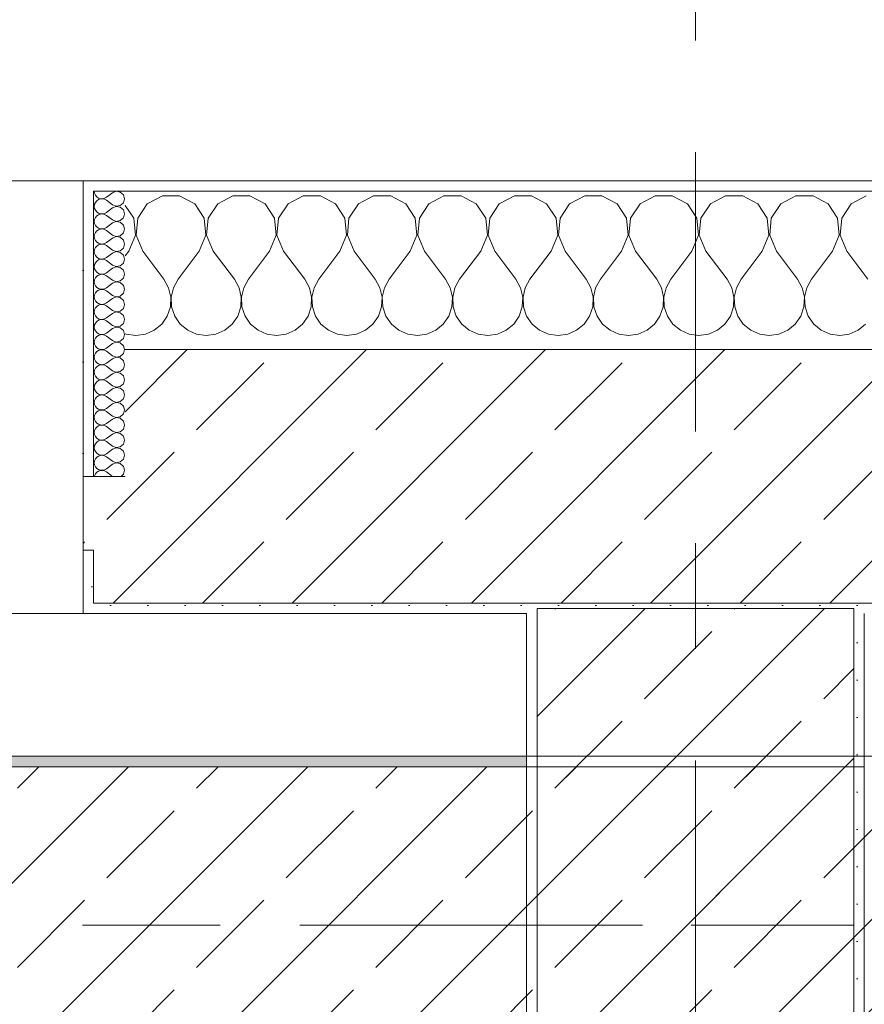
# Model space of a CAD drawing. Header units: metres. Extents: x -3.6 to 84.5, y -11 to 16.8.
# Tile 215 of 228: x 57.5 to 58.3, y 13.1 to 14. Entities that reach past the tile are written whole.
import ezdxf

# ---------------------------------------------------------------- set-up
doc = ezdxf.new("R2010")
doc.units = ezdxf.units.M
doc.header["$MEASUREMENT"] = 0
doc.linetypes.add('Achse', pattern=[0.2, 0.1, -0.05, 0, -0.05])
doc.linetypes.add('Strichlinie doppelt', pattern=[0.546806, 0.264583, -0.105833, 0.070556, -0.105833])
for name, color, linetype in [('451 - Universal.Achsen Raster', 7, 'Continuous'), ('604 - Struktur.Wand Aussen', 7, 'Continuous'), ('607 - Struktur.Stütze', 7, 'Continuous'), ('608 - Struktur.Träger', 7, 'Continuous')]:
    doc.layers.add(name, color=color, linetype=linetype)
pattern_1 = [(45, (0, 0), (-0.08485281, 0.08485281), []), (45, (-0.04243, 0.04243), (-0.08485281, 0.08485281), [0.09, -0.03])]
pattern_2 = [(45, (0, 0), (-0.01767767, 0.01767767), [0, -0.025])]
pattern_3 = [(0, (0, 0), (0, 0.08660254), [0, -0.05]), (0, (0.025, 0.0433), (0, 0.08660254), [0, -0.05])]

# ---------------------------------------------------------------- blocks, each defined once
blk = doc.blocks.new('*X32')
at = {"layer": '604 - Struktur.Wand Aussen', "color": 7, "linetype": 'Continuous', "lineweight": 5}
for p, q in [((57.62521, 13.84066), (57.6109, 13.83299)), ((57.64145, 13.84066), (57.62521, 13.84066)), ((57.65576, 13.83299), (57.64145, 13.84066)), ((57.69188, 13.84066), (57.67757, 13.83299)), ((57.70812, 13.84066), (57.69188, 13.84066)), ((57.72243, 13.83299), (57.70812, 13.84066)), ((57.75855, 13.84066), (57.74424, 13.83299)), ((57.77479, 13.84066), (57.75855, 13.84066)), ((57.7891, 13.83299), (57.77479, 13.84066)), ((57.82521, 13.84066), (57.8109, 13.83299)), ((57.84145, 13.84066), (57.82521, 13.84066)), ((57.85576, 13.83299), (57.84145, 13.84066)), ((57.89188, 13.84066), (57.87757, 13.83299)), ((57.90812, 13.84066), (57.89188, 13.84066)), ((57.92243, 13.83299), (57.90812, 13.84066)), ((57.95855, 13.84066), (57.94424, 13.83299)), ((57.97479, 13.84066), (57.95855, 13.84066)), ((57.9891, 13.83299), (57.97479, 13.84066)), ((58.02521, 13.84066), (58.0109, 13.83299)), ((58.04145, 13.84066), (58.02521, 13.84066)), ((58.05576, 13.83299), (58.04145, 13.84066)), ((58.09188, 13.84066), (58.07757, 13.83299)), ((58.10812, 13.84066), (58.09188, 13.84066)), ((58.12243, 13.83299), (58.10812, 13.84066)), ((58.15855, 13.84066), (58.14424, 13.83299)), ((58.17479, 13.84066), (58.15855, 13.84066)), ((58.1891, 13.83299), (58.17479, 13.84066)), ((58.22521, 13.84066), (58.2109, 13.83299)), ((58.24145, 13.84066), (58.22521, 13.84066)), ((58.25576, 13.83299), (58.24145, 13.84066)), ((58.29188, 13.84066), (58.27757, 13.83299)), ((57.59808, 13.81947), (57.59, 13.83163)), ((57.6109, 13.83299), (57.60192, 13.81947)), ((57.66475, 13.81947), (57.65576, 13.83299)), ((57.67757, 13.83299), (57.66858, 13.81947)), ((57.73142, 13.81947), (57.72243, 13.83299)), ((57.74424, 13.83299), (57.73525, 13.81947)), ((57.79808, 13.81947), (57.7891, 13.83299)), ((57.8109, 13.83299), (57.80192, 13.81947)), ((57.86475, 13.81947), (57.85576, 13.83299)), ((57.87757, 13.83299), (57.86858, 13.81947)), ((57.93142, 13.81947), (57.92243, 13.83299)), ((57.94424, 13.83299), (57.93525, 13.81947)), ((57.99808, 13.81947), (57.9891, 13.83299)), ((58.0109, 13.83299), (58.00192, 13.81947)), ((58.06475, 13.81947), (58.05576, 13.83299)), ((58.07757, 13.83299), (58.06858, 13.81947)), ((58.13142, 13.81947), (58.12243, 13.83299)), ((58.14424, 13.83299), (58.13525, 13.81947)), ((58.19808, 13.81947), (58.1891, 13.83299)), ((58.2109, 13.83299), (58.20192, 13.81947)), ((58.26475, 13.81947), (58.25576, 13.83299)), ((58.27757, 13.83299), (58.26858, 13.81947)), ((57.59962, 13.8033), (57.59808, 13.81947)), ((57.60192, 13.81947), (57.60038, 13.8033)), ((57.66629, 13.8033), (57.66475, 13.81947)), ((57.66858, 13.81947), (57.66705, 13.8033)), ((57.73295, 13.8033), (57.73142, 13.81947)), ((57.73525, 13.81947), (57.73371, 13.8033)), ((57.79962, 13.8033), (57.79808, 13.81947)), ((57.80192, 13.81947), (57.80038, 13.8033)), ((57.86629, 13.8033), (57.86475, 13.81947)), ((57.86858, 13.81947), (57.86705, 13.8033)), ((57.93295, 13.8033), (57.93142, 13.81947)), ((57.93525, 13.81947), (57.93371, 13.8033)), ((57.99962, 13.8033), (57.99808, 13.81947)), ((58.00192, 13.81947), (58.00038, 13.8033)), ((58.06629, 13.8033), (58.06475, 13.81947)), ((58.06858, 13.81947), (58.06705, 13.8033)), ((58.13295, 13.8033), (58.13142, 13.81947)), ((58.13525, 13.81947), (58.13371, 13.8033)), ((58.19962, 13.8033), (58.19808, 13.81947)), ((58.20192, 13.81947), (58.20038, 13.8033)), ((58.26629, 13.8033), (58.26475, 13.81947)), ((58.26858, 13.81947), (58.26705, 13.8033)), ((57.59333, 13.78833), (57.59962, 13.8033)), ((57.60038, 13.8033), (57.60667, 13.78833)), ((57.66, 13.78833), (57.66629, 13.8033)), ((57.66705, 13.8033), (57.67333, 13.78833)), ((57.72667, 13.78833), (57.73295, 13.8033)), ((57.73371, 13.8033), (57.74, 13.78833)), ((57.79333, 13.78833), (57.79962, 13.8033)), ((57.80038, 13.8033), (57.80667, 13.78833)), ((57.86, 13.78833), (57.86629, 13.8033)), ((57.86705, 13.8033), (57.87333, 13.78833)), ((57.92667, 13.78833), (57.93295, 13.8033)), ((57.93371, 13.8033), (57.94, 13.78833)), ((57.99333, 13.78833), (57.99962, 13.8033)), ((58.00038, 13.8033), (58.00667, 13.78833)), ((58.06, 13.78833), (58.06629, 13.8033)), ((58.06705, 13.8033), (58.07333, 13.78833)), ((58.12667, 13.78833), (58.13295, 13.8033)), ((58.13371, 13.8033), (58.14, 13.78833)), ((58.19333, 13.78833), (58.19962, 13.8033)), ((58.20038, 13.8033), (58.20667, 13.78833)), ((58.26, 13.78833), (58.26629, 13.8033)), ((58.26705, 13.8033), (58.27333, 13.78833)), ((57.59333, 13.78833), (57.59, 13.78389)), ((57.60667, 13.78833), (57.62667, 13.76167)), ((57.66, 13.78833), (57.64, 13.76167)), ((57.67333, 13.78833), (57.69333, 13.76167)), ((57.72667, 13.78833), (57.70667, 13.76167)), ((57.74, 13.78833), (57.76, 13.76167)), ((57.79333, 13.78833), (57.77333, 13.76167)), ((57.80667, 13.78833), (57.82667, 13.76167)), ((57.86, 13.78833), (57.84, 13.76167)), ((57.87333, 13.78833), (57.89333, 13.76167)), ((57.92667, 13.78833), (57.90667, 13.76167)), ((57.94, 13.78833), (57.96, 13.76167)), ((57.99333, 13.78833), (57.97333, 13.76167)), ((58.00667, 13.78833), (58.02667, 13.76167)), ((58.06, 13.78833), (58.04, 13.76167)), ((58.07333, 13.78833), (58.09333, 13.76167)), ((58.12667, 13.78833), (58.10667, 13.76167)), ((58.14, 13.78833), (58.16, 13.76167)), ((58.19333, 13.78833), (58.17333, 13.76167)), ((58.20667, 13.78833), (58.22667, 13.76167)), ((58.26, 13.78833), (58.24, 13.76167)), ((58.27333, 13.78833), (58.29333, 13.76167)), ((57.63112, 13.75362), (57.62667, 13.76167)), ((57.64, 13.76167), (57.63555, 13.75362)), ((57.69778, 13.75362), (57.69333, 13.76167)), ((57.70667, 13.76167), (57.70222, 13.75362)), ((57.76445, 13.75362), (57.76, 13.76167)), ((57.77333, 13.76167), (57.76888, 13.75362)), ((57.83112, 13.75362), (57.82667, 13.76167)), ((57.84, 13.76167), (57.83555, 13.75362)), ((57.89778, 13.75362), (57.89333, 13.76167)), ((57.90667, 13.76167), (57.90222, 13.75362)), ((57.96445, 13.75362), (57.96, 13.76167)), ((57.97333, 13.76167), (57.96888, 13.75362)), ((58.03112, 13.75362), (58.02667, 13.76167)), ((58.04, 13.76167), (58.03555, 13.75362)), ((58.09778, 13.75362), (58.09333, 13.76167)), ((58.10667, 13.76167), (58.10222, 13.75362)), ((58.16445, 13.75362), (58.16, 13.76167)), ((58.17333, 13.76167), (58.16888, 13.75362)), ((58.23112, 13.75362), (58.22667, 13.76167)), ((58.24, 13.76167), (58.23555, 13.75362)), ((57.6332, 13.74466), (57.63112, 13.75362)), ((57.63555, 13.75362), (57.63347, 13.74466)), ((57.69987, 13.74466), (57.69778, 13.75362)), ((57.70222, 13.75362), (57.70013, 13.74466)), ((57.76653, 13.74466), (57.76445, 13.75362)), ((57.76888, 13.75362), (57.7668, 13.74466)), ((57.8332, 13.74466), (57.83112, 13.75362)), ((57.83555, 13.75362), (57.83347, 13.74466)), ((57.89987, 13.74466), (57.89778, 13.75362)), ((57.90222, 13.75362), (57.90013, 13.74466)), ((57.96653, 13.74466), (57.96445, 13.75362)), ((57.96888, 13.75362), (57.9668, 13.74466)), ((58.0332, 13.74466), (58.03112, 13.75362)), ((58.03555, 13.75362), (58.03347, 13.74466)), ((58.09987, 13.74466), (58.09778, 13.75362)), ((58.10222, 13.75362), (58.10013, 13.74466)), ((58.16653, 13.74466), (58.16445, 13.75362)), ((58.16888, 13.75362), (58.1668, 13.74466)), ((58.2332, 13.74466), (58.23112, 13.75362)), ((58.23555, 13.75362), (58.23347, 13.74466)), ((57.63275, 13.73547), (57.6332, 13.74466)), ((57.63347, 13.74466), (57.63391, 13.73547)), ((57.69942, 13.73547), (57.69987, 13.74466)), ((57.70013, 13.74466), (57.70058, 13.73547)), ((57.76609, 13.73547), (57.76653, 13.74466)), ((57.7668, 13.74466), (57.76725, 13.73547)), ((57.83275, 13.73547), (57.8332, 13.74466)), ((57.83347, 13.74466), (57.83391, 13.73547)), ((57.89942, 13.73547), (57.89987, 13.74466)), ((57.90013, 13.74466), (57.90058, 13.73547)), ((57.96609, 13.73547), (57.96653, 13.74466)), ((57.9668, 13.74466), (57.96725, 13.73547)), ((58.03275, 13.73547), (58.0332, 13.74466)), ((58.03347, 13.74466), (58.03391, 13.73547)), ((58.09942, 13.73547), (58.09987, 13.74466)), ((58.10013, 13.74466), (58.10058, 13.73547)), ((58.16609, 13.73547), (58.16653, 13.74466)), ((58.1668, 13.74466), (58.16725, 13.73547)), ((58.23275, 13.73547), (58.2332, 13.74466)), ((58.23347, 13.74466), (58.23391, 13.73547)), ((57.62461, 13.71918), (57.62981, 13.72676)), ((57.62981, 13.72676), (57.63275, 13.73547)), ((57.63391, 13.73547), (57.63685, 13.72676)), ((57.63685, 13.72676), (57.64206, 13.71918)), ((57.69127, 13.71918), (57.69648, 13.72676)), ((57.69648, 13.72676), (57.69942, 13.73547)), ((57.70058, 13.73547), (57.70352, 13.72676)), ((57.70352, 13.72676), (57.70873, 13.71918)), ((57.75794, 13.71918), (57.76315, 13.72676)), ((57.76315, 13.72676), (57.76609, 13.73547)), ((57.76725, 13.73547), (57.77019, 13.72676)), ((57.77019, 13.72676), (57.77539, 13.71918)), ((57.82461, 13.71918), (57.82981, 13.72676)), ((57.82981, 13.72676), (57.83275, 13.73547)), ((57.83391, 13.73547), (57.83685, 13.72676)), ((57.83685, 13.72676), (57.84206, 13.71918)), ((57.89127, 13.71918), (57.89648, 13.72676)), ((57.89648, 13.72676), (57.89942, 13.73547)), ((57.90058, 13.73547), (57.90352, 13.72676)), ((57.90352, 13.72676), (57.90873, 13.71918)), ((57.95794, 13.71918), (57.96315, 13.72676)), ((57.96315, 13.72676), (57.96609, 13.73547)), ((57.96725, 13.73547), (57.97019, 13.72676)), ((57.97019, 13.72676), (57.97539, 13.71918)), ((58.02461, 13.71918), (58.02981, 13.72676)), ((58.02981, 13.72676), (58.03275, 13.73547)), ((58.03391, 13.73547), (58.03685, 13.72676)), ((58.03685, 13.72676), (58.04206, 13.71918)), ((58.09127, 13.71918), (58.09648, 13.72676)), ((58.09648, 13.72676), (58.09942, 13.73547)), ((58.10058, 13.73547), (58.10352, 13.72676)), ((58.10352, 13.72676), (58.10873, 13.71918)), ((58.15794, 13.71918), (58.16315, 13.72676)), ((58.16315, 13.72676), (58.16609, 13.73547)), ((58.16725, 13.73547), (58.17019, 13.72676)), ((58.17019, 13.72676), (58.17539, 13.71918)), ((58.22461, 13.71918), (58.22981, 13.72676)), ((58.22981, 13.72676), (58.23275, 13.73547)), ((58.23391, 13.73547), (58.23685, 13.72676)), ((58.23685, 13.72676), (58.24206, 13.71918)), ((57.61752, 13.71331), (57.62461, 13.71918)), ((57.64206, 13.71918), (57.64914, 13.71331)), ((57.68419, 13.71331), (57.69127, 13.71918)), ((57.70873, 13.71918), (57.71581, 13.71331)), ((57.75086, 13.71331), (57.75794, 13.71918)), ((57.77539, 13.71918), (57.78248, 13.71331)), ((57.81752, 13.71331), (57.82461, 13.71918)), ((57.84206, 13.71918), (57.84914, 13.71331)), ((57.88419, 13.71331), (57.89127, 13.71918)), ((57.90873, 13.71918), (57.91581, 13.71331)), ((57.95086, 13.71331), (57.95794, 13.71918)), ((57.97539, 13.71918), (57.98248, 13.71331)), ((58.01752, 13.71331), (58.02461, 13.71918)), ((58.04206, 13.71918), (58.04914, 13.71331)), ((58.08419, 13.71331), (58.09127, 13.71918)), ((58.10873, 13.71918), (58.11581, 13.71331)), ((58.15086, 13.71331), (58.15794, 13.71918)), ((58.17539, 13.71918), (58.18248, 13.71331)), ((58.21752, 13.71331), (58.22461, 13.71918)), ((58.24206, 13.71918), (58.24914, 13.71331)), ((58.28419, 13.71331), (58.29127, 13.71918)), ((57.59, 13.70999), (57.59089, 13.7096)), ((57.59089, 13.7096), (57.6, 13.70833)), ((57.6, 13.70833), (57.60911, 13.7096)), ((57.60911, 13.7096), (57.61752, 13.71331)), ((57.64914, 13.71331), (57.65756, 13.7096)), ((57.65756, 13.7096), (57.66667, 13.70833)), ((57.66667, 13.70833), (57.67578, 13.7096)), ((57.67578, 13.7096), (57.68419, 13.71331)), ((57.71581, 13.71331), (57.72422, 13.7096)), ((57.72422, 13.7096), (57.73333, 13.70833)), ((57.73333, 13.70833), (57.74244, 13.7096)), ((57.74244, 13.7096), (57.75086, 13.71331)), ((57.78248, 13.71331), (57.79089, 13.7096)), ((57.79089, 13.7096), (57.8, 13.70833)), ((57.8, 13.70833), (57.80911, 13.7096)), ((57.80911, 13.7096), (57.81752, 13.71331)), ((57.84914, 13.71331), (57.85756, 13.7096)), ((57.85756, 13.7096), (57.86667, 13.70833)), ((57.86667, 13.70833), (57.87578, 13.7096)), ((57.87578, 13.7096), (57.88419, 13.71331)), ((57.91581, 13.71331), (57.92422, 13.7096)), ((57.92422, 13.7096), (57.93333, 13.70833)), ((57.93333, 13.70833), (57.94244, 13.7096)), ((57.94244, 13.7096), (57.95086, 13.71331)), ((57.98248, 13.71331), (57.99089, 13.7096)), ((57.99089, 13.7096), (58, 13.70833)), ((58, 13.70833), (58.00911, 13.7096)), ((58.00911, 13.7096), (58.01752, 13.71331)), ((58.04914, 13.71331), (58.05756, 13.7096)), ((58.05756, 13.7096), (58.06667, 13.70833)), ((58.06667, 13.70833), (58.07578, 13.7096)), ((58.07578, 13.7096), (58.08419, 13.71331)), ((58.11581, 13.71331), (58.12422, 13.7096)), ((58.12422, 13.7096), (58.13333, 13.70833)), ((58.13333, 13.70833), (58.14244, 13.7096)), ((58.14244, 13.7096), (58.15086, 13.71331)), ((58.18248, 13.71331), (58.19089, 13.7096)), ((58.19089, 13.7096), (58.2, 13.70833)), ((58.2, 13.70833), (58.20911, 13.7096)), ((58.20911, 13.7096), (58.21752, 13.71331)), ((58.24914, 13.71331), (58.25756, 13.7096)), ((58.25756, 13.7096), (58.26667, 13.70833)), ((58.26667, 13.70833), (58.27578, 13.7096)), ((58.27578, 13.7096), (58.28419, 13.71331))]:
    blk.add_line(p, q, dxfattribs=at)
blk = doc.blocks.new('*X61')
at = {"layer": '604 - Struktur.Wand Aussen', "color": 7, "linetype": 'Continuous', "lineweight": 5}
for p, q in [((57.56071, 13.845), (57.56099, 13.84305)), ((57.56099, 13.84305), (57.56178, 13.84124)), ((57.56178, 13.84124), (57.56304, 13.83973)), ((57.56304, 13.83973), (57.56466, 13.83861)), ((57.56466, 13.83861), (57.56653, 13.83798)), ((57.57042, 13.83833), (57.57214, 13.83929)), ((57.57786, 13.84357), (57.57214, 13.83929)), ((57.5815, 13.84497), (57.57786, 13.84357)), ((57.58534, 13.84425), (57.5815, 13.84497)), ((57.58822, 13.84161), (57.58534, 13.84425)), ((57.58929, 13.83786), (57.58822, 13.84161)), ((57.56099, 13.83267), (57.56071, 13.83071)), ((57.56071, 13.83071), (57.56099, 13.82876)), ((57.56178, 13.83447), (57.56099, 13.83267)), ((57.56304, 13.83599), (57.56178, 13.83447)), ((57.56466, 13.8371), (57.56304, 13.83599)), ((57.56653, 13.83773), (57.56466, 13.8371)), ((57.56653, 13.83798), (57.5685, 13.83789)), ((57.5685, 13.83783), (57.56653, 13.83773)), ((57.5685, 13.83789), (57.57042, 13.83833)), ((57.57042, 13.83738), (57.5685, 13.83783)), ((57.57214, 13.83643), (57.57042, 13.83738)), ((57.57786, 13.83214), (57.57214, 13.83643)), ((57.57786, 13.82929), (57.57214, 13.825)), ((57.57786, 13.83214), (57.5815, 13.83074)), ((57.5815, 13.83069), (57.57786, 13.82929)), ((57.5815, 13.83074), (57.58534, 13.83147)), ((57.58534, 13.82996), (57.5815, 13.83069)), ((57.58534, 13.83147), (57.58822, 13.8341)), ((57.58822, 13.82733), (57.58534, 13.82996)), ((57.58822, 13.8341), (57.58929, 13.83786)), ((57.56099, 13.82876), (57.56178, 13.82696)), ((57.56178, 13.82018), (57.56099, 13.81838)), ((57.56178, 13.82696), (57.56304, 13.82544)), ((57.56304, 13.8217), (57.56178, 13.82018)), ((57.56304, 13.82544), (57.56466, 13.82433)), ((57.56466, 13.82282), (57.56304, 13.8217)), ((57.56466, 13.82433), (57.56653, 13.8237)), ((57.56653, 13.82345), (57.56466, 13.82282)), ((57.56653, 13.8237), (57.5685, 13.8236)), ((57.5685, 13.82354), (57.56653, 13.82345)), ((57.5685, 13.8236), (57.57042, 13.82405)), ((57.57042, 13.8231), (57.5685, 13.82354)), ((57.57042, 13.82405), (57.57214, 13.825)), ((57.57214, 13.82214), (57.57042, 13.8231)), ((57.57786, 13.81786), (57.57214, 13.82214)), ((57.58534, 13.81718), (57.58822, 13.81982)), ((57.58929, 13.82357), (57.58822, 13.82733)), ((57.58822, 13.81982), (57.58929, 13.82357)), ((57.56099, 13.81838), (57.56071, 13.81643)), ((57.56071, 13.81643), (57.56099, 13.81448)), ((57.56099, 13.81448), (57.56178, 13.81267)), ((57.56178, 13.81267), (57.56304, 13.81116)), ((57.56304, 13.81116), (57.56466, 13.81004)), ((57.57042, 13.80976), (57.57214, 13.81071)), ((57.57786, 13.815), (57.57214, 13.81071)), ((57.57786, 13.81786), (57.5815, 13.81646)), ((57.5815, 13.8164), (57.57786, 13.815)), ((57.5815, 13.81646), (57.58534, 13.81718)), ((57.58534, 13.81567), (57.5815, 13.8164)), ((57.58822, 13.81304), (57.58534, 13.81567)), ((57.58929, 13.80929), (57.58822, 13.81304)), ((57.56099, 13.80409), (57.56071, 13.80214)), ((57.56071, 13.80214), (57.56099, 13.80019)), ((57.56178, 13.8059), (57.56099, 13.80409)), ((57.56304, 13.80742), (57.56178, 13.8059)), ((57.56466, 13.80853), (57.56304, 13.80742)), ((57.56466, 13.81004), (57.56653, 13.80941)), ((57.56653, 13.80916), (57.56466, 13.80853)), ((57.56653, 13.80941), (57.5685, 13.80931)), ((57.5685, 13.80926), (57.56653, 13.80916)), ((57.5685, 13.80931), (57.57042, 13.80976)), ((57.57042, 13.80881), (57.5685, 13.80926)), ((57.57214, 13.80786), (57.57042, 13.80881)), ((57.57786, 13.80357), (57.57214, 13.80786)), ((57.57786, 13.80357), (57.5815, 13.80217)), ((57.5815, 13.80211), (57.57786, 13.80071)), ((57.5815, 13.80217), (57.58534, 13.8029)), ((57.58534, 13.80139), (57.5815, 13.80211)), ((57.58534, 13.8029), (57.58822, 13.80553)), ((57.58822, 13.79876), (57.58534, 13.80139)), ((57.58822, 13.80553), (57.58929, 13.80929)), ((57.56099, 13.80019), (57.56178, 13.79839)), ((57.56178, 13.79839), (57.56304, 13.79687)), ((57.56304, 13.79313), (57.56178, 13.79161)), ((57.56304, 13.79687), (57.56466, 13.79575)), ((57.56466, 13.79425), (57.56304, 13.79313)), ((57.56466, 13.79575), (57.56653, 13.79512)), ((57.56653, 13.79488), (57.56466, 13.79425)), ((57.56653, 13.79512), (57.5685, 13.79503)), ((57.5685, 13.79497), (57.56653, 13.79488)), ((57.5685, 13.79503), (57.57042, 13.79547)), ((57.57042, 13.79453), (57.5685, 13.79497)), ((57.57042, 13.79547), (57.57214, 13.79643)), ((57.57214, 13.79357), (57.57042, 13.79453)), ((57.57786, 13.80071), (57.57214, 13.79643)), ((57.57786, 13.78929), (57.57214, 13.79357)), ((57.58929, 13.795), (57.58822, 13.79876)), ((57.58822, 13.79124), (57.58929, 13.795)), ((57.56099, 13.78981), (57.56071, 13.78786)), ((57.56071, 13.78786), (57.56099, 13.78591)), ((57.56178, 13.79161), (57.56099, 13.78981)), ((57.56099, 13.78591), (57.56178, 13.7841)), ((57.56178, 13.7841), (57.56304, 13.78258)), ((57.56304, 13.78258), (57.56466, 13.78147)), ((57.57786, 13.78643), (57.57214, 13.78214)), ((57.57786, 13.78929), (57.5815, 13.78789)), ((57.5815, 13.78783), (57.57786, 13.78643)), ((57.5815, 13.78789), (57.58534, 13.78861)), ((57.58534, 13.7871), (57.5815, 13.78783)), ((57.58534, 13.78861), (57.58822, 13.79124)), ((57.58822, 13.78447), (57.58534, 13.7871)), ((57.58929, 13.78071), (57.58822, 13.78447)), ((57.56099, 13.77552), (57.56071, 13.77357)), ((57.56071, 13.77357), (57.56099, 13.77162)), ((57.56178, 13.77733), (57.56099, 13.77552)), ((57.56304, 13.77884), (57.56178, 13.77733)), ((57.56466, 13.77996), (57.56304, 13.77884)), ((57.56466, 13.78147), (57.56653, 13.78084)), ((57.56653, 13.78059), (57.56466, 13.77996)), ((57.56653, 13.78084), (57.5685, 13.78074)), ((57.5685, 13.78069), (57.56653, 13.78059)), ((57.5685, 13.78074), (57.57042, 13.78119)), ((57.57042, 13.78024), (57.5685, 13.78069)), ((57.57042, 13.78119), (57.57214, 13.78214)), ((57.57214, 13.77929), (57.57042, 13.78024)), ((57.57786, 13.775), (57.57214, 13.77929)), ((57.57786, 13.775), (57.5815, 13.7736)), ((57.5815, 13.77354), (57.57786, 13.77214)), ((57.5815, 13.7736), (57.58534, 13.77433)), ((57.58534, 13.77282), (57.5815, 13.77354)), ((57.58534, 13.77433), (57.58822, 13.77696)), ((57.58822, 13.77696), (57.58929, 13.78071)), ((57.56099, 13.77162), (57.56178, 13.76982)), ((57.56178, 13.76982), (57.56304, 13.7683)), ((57.56304, 13.76456), (57.56178, 13.76304)), ((57.56304, 13.7683), (57.56466, 13.76718)), ((57.56466, 13.76567), (57.56304, 13.76456)), ((57.56466, 13.76718), (57.56653, 13.76655)), ((57.56653, 13.7663), (57.56466, 13.76567)), ((57.56653, 13.76655), (57.5685, 13.76646)), ((57.5685, 13.7664), (57.56653, 13.7663)), ((57.5685, 13.76646), (57.57042, 13.7669)), ((57.57042, 13.76595), (57.5685, 13.7664)), ((57.57042, 13.7669), (57.57214, 13.76786)), ((57.57214, 13.765), (57.57042, 13.76595)), ((57.57786, 13.77214), (57.57214, 13.76786)), ((57.57786, 13.76071), (57.57214, 13.765)), ((57.58822, 13.77018), (57.58534, 13.77282)), ((57.58929, 13.76643), (57.58822, 13.77018)), ((57.58822, 13.76267), (57.58929, 13.76643)), ((57.56099, 13.76124), (57.56071, 13.75929)), ((57.56071, 13.75929), (57.56099, 13.75733)), ((57.56178, 13.76304), (57.56099, 13.76124)), ((57.56099, 13.75733), (57.56178, 13.75553)), ((57.56178, 13.75553), (57.56304, 13.75401)), ((57.57786, 13.75786), (57.57214, 13.75357)), ((57.57786, 13.76071), (57.5815, 13.75931)), ((57.5815, 13.75926), (57.57786, 13.75786)), ((57.5815, 13.75931), (57.58534, 13.76004)), ((57.58534, 13.75853), (57.5815, 13.75926)), ((57.58534, 13.76004), (57.58822, 13.76267)), ((57.58822, 13.7559), (57.58534, 13.75853)), ((57.58929, 13.75214), (57.58822, 13.7559)), ((57.56099, 13.74695), (57.56071, 13.745)), ((57.56178, 13.74876), (57.56099, 13.74695)), ((57.56304, 13.75027), (57.56178, 13.74876)), ((57.56304, 13.75401), (57.56466, 13.7529)), ((57.56466, 13.75139), (57.56304, 13.75027)), ((57.56466, 13.7529), (57.56653, 13.75227)), ((57.56653, 13.75202), (57.56466, 13.75139)), ((57.56653, 13.75227), (57.5685, 13.75217)), ((57.5685, 13.75211), (57.56653, 13.75202)), ((57.5685, 13.75217), (57.57042, 13.75262)), ((57.57042, 13.75167), (57.5685, 13.75211)), ((57.57042, 13.75262), (57.57214, 13.75357)), ((57.57214, 13.75071), (57.57042, 13.75167)), ((57.57786, 13.74643), (57.57214, 13.75071)), ((57.57786, 13.74643), (57.5815, 13.74503)), ((57.5815, 13.74503), (57.58534, 13.74575)), ((57.58534, 13.74575), (57.58822, 13.74839)), ((57.58822, 13.74839), (57.58929, 13.75214)), ((57.56071, 13.745), (57.56099, 13.74305)), ((57.56099, 13.74305), (57.56178, 13.74124)), ((57.56178, 13.74124), (57.56304, 13.73973)), ((57.56304, 13.73599), (57.56178, 13.73447)), ((57.56304, 13.73973), (57.56466, 13.73861)), ((57.56466, 13.7371), (57.56304, 13.73599)), ((57.56466, 13.73861), (57.56653, 13.73798)), ((57.56653, 13.73773), (57.56466, 13.7371)), ((57.56653, 13.73798), (57.5685, 13.73789)), ((57.5685, 13.73783), (57.56653, 13.73773)), ((57.5685, 13.73789), (57.57042, 13.73833)), ((57.57042, 13.73738), (57.5685, 13.73783)), ((57.57042, 13.73833), (57.57214, 13.73929)), ((57.57214, 13.73643), (57.57042, 13.73738)), ((57.57786, 13.74357), (57.57214, 13.73929)), ((57.57786, 13.73214), (57.57214, 13.73643)), ((57.5815, 13.74497), (57.57786, 13.74357)), ((57.58534, 13.74425), (57.5815, 13.74497)), ((57.58822, 13.74161), (57.58534, 13.74425)), ((57.58929, 13.73786), (57.58822, 13.74161)), ((57.58822, 13.7341), (57.58929, 13.73786)), ((57.56099, 13.73267), (57.56071, 13.73071)), ((57.56071, 13.73071), (57.56099, 13.72876)), ((57.56178, 13.73447), (57.56099, 13.73267)), ((57.56099, 13.72876), (57.56178, 13.72696)), ((57.56178, 13.72696), (57.56304, 13.72544)), ((57.57786, 13.72929), (57.57214, 13.725)), ((57.57786, 13.73214), (57.5815, 13.73074)), ((57.5815, 13.73069), (57.57786, 13.72929)), ((57.5815, 13.73074), (57.58534, 13.73147)), ((57.58534, 13.72996), (57.5815, 13.73069)), ((57.58534, 13.73147), (57.58822, 13.7341)), ((57.58822, 13.72733), (57.58534, 13.72996)), ((57.58929, 13.72357), (57.58822, 13.72733)), ((57.56099, 13.71838), (57.56071, 13.71643)), ((57.56178, 13.72018), (57.56099, 13.71838)), ((57.56304, 13.7217), (57.56178, 13.72018)), ((57.56304, 13.72544), (57.56466, 13.72433)), ((57.56466, 13.72282), (57.56304, 13.7217)), ((57.56466, 13.72433), (57.56653, 13.7237)), ((57.56653, 13.72345), (57.56466, 13.72282)), ((57.56653, 13.7237), (57.5685, 13.7236)), ((57.5685, 13.72354), (57.56653, 13.72345)), ((57.5685, 13.7236), (57.57042, 13.72405)), ((57.57042, 13.7231), (57.5685, 13.72354)), ((57.57042, 13.72405), (57.57214, 13.725)), ((57.57214, 13.72214), (57.57042, 13.7231)), ((57.57786, 13.71786), (57.57214, 13.72214)), ((57.57786, 13.71786), (57.5815, 13.71646)), ((57.5815, 13.71646), (57.58534, 13.71718)), ((57.58534, 13.71718), (57.58822, 13.71982)), ((57.58822, 13.71982), (57.58929, 13.72357)), ((57.56071, 13.71643), (57.56099, 13.71448)), ((57.56099, 13.71448), (57.56178, 13.71267)), ((57.56178, 13.71267), (57.56304, 13.71116)), ((57.56304, 13.71116), (57.56466, 13.71004)), ((57.56466, 13.70853), (57.56304, 13.70742)), ((57.56466, 13.71004), (57.56653, 13.70941)), ((57.56653, 13.70916), (57.56466, 13.70853)), ((57.56653, 13.70941), (57.5685, 13.70931)), ((57.5685, 13.70926), (57.56653, 13.70916)), ((57.5685, 13.70931), (57.57042, 13.70976)), ((57.57042, 13.70881), (57.5685, 13.70926)), ((57.57042, 13.70976), (57.57214, 13.71071)), ((57.57214, 13.70786), (57.57042, 13.70881)), ((57.57786, 13.715), (57.57214, 13.71071)), ((57.57786, 13.70357), (57.57214, 13.70786)), ((57.5815, 13.7164), (57.57786, 13.715)), ((57.58534, 13.71567), (57.5815, 13.7164)), ((57.58822, 13.71304), (57.58534, 13.71567)), ((57.58929, 13.70929), (57.58822, 13.71304)), ((57.58822, 13.70553), (57.58929, 13.70929)), ((57.56099, 13.70409), (57.56071, 13.70214)), ((57.56071, 13.70214), (57.56099, 13.70019)), ((57.56178, 13.7059), (57.56099, 13.70409)), ((57.56099, 13.70019), (57.56178, 13.69839)), ((57.56304, 13.70742), (57.56178, 13.7059)), ((57.57786, 13.70071), (57.57214, 13.69643)), ((57.57786, 13.70357), (57.5815, 13.70217)), ((57.5815, 13.70211), (57.57786, 13.70071)), ((57.5815, 13.70217), (57.58534, 13.7029)), ((57.58534, 13.70139), (57.5815, 13.70211)), ((57.58534, 13.7029), (57.58822, 13.70553)), ((57.58822, 13.69876), (57.58534, 13.70139)), ((57.58929, 13.695), (57.58822, 13.69876)), ((57.56099, 13.68981), (57.56071, 13.68786)), ((57.56178, 13.69161), (57.56099, 13.68981)), ((57.56178, 13.69839), (57.56304, 13.69687)), ((57.56304, 13.69313), (57.56178, 13.69161)), ((57.56304, 13.69687), (57.56466, 13.69575)), ((57.56466, 13.69425), (57.56304, 13.69313)), ((57.56466, 13.69575), (57.56653, 13.69512)), ((57.56653, 13.69488), (57.56466, 13.69425)), ((57.56653, 13.69512), (57.5685, 13.69503)), ((57.5685, 13.69497), (57.56653, 13.69488)), ((57.5685, 13.69503), (57.57042, 13.69547)), ((57.57042, 13.69453), (57.5685, 13.69497)), ((57.57042, 13.69547), (57.57214, 13.69643)), ((57.57214, 13.69357), (57.57042, 13.69453)), ((57.57786, 13.68929), (57.57214, 13.69357)), ((57.57786, 13.68929), (57.5815, 13.68789)), ((57.58534, 13.68861), (57.58822, 13.69124)), ((57.58822, 13.69124), (57.58929, 13.695)), ((57.56071, 13.68786), (57.56099, 13.68591)), ((57.56099, 13.68591), (57.56178, 13.6841)), ((57.56178, 13.6841), (57.56304, 13.68258)), ((57.56304, 13.68258), (57.56466, 13.68147)), ((57.56466, 13.67996), (57.56304, 13.67884)), ((57.56466, 13.68147), (57.56653, 13.68084)), ((57.56653, 13.68059), (57.56466, 13.67996)), ((57.56653, 13.68084), (57.5685, 13.68074)), ((57.5685, 13.68069), (57.56653, 13.68059)), ((57.5685, 13.68074), (57.57042, 13.68119)), ((57.57042, 13.68024), (57.5685, 13.68069)), ((57.57042, 13.68119), (57.57214, 13.68214)), ((57.57214, 13.67929), (57.57042, 13.68024)), ((57.57786, 13.68643), (57.57214, 13.68214)), ((57.5815, 13.68783), (57.57786, 13.68643)), ((57.5815, 13.68789), (57.58534, 13.68861)), ((57.58534, 13.6871), (57.5815, 13.68783)), ((57.58822, 13.68447), (57.58534, 13.6871)), ((57.58929, 13.68071), (57.58822, 13.68447)), ((57.58822, 13.67696), (57.58929, 13.68071)), ((57.56099, 13.67552), (57.56071, 13.67357)), ((57.56071, 13.67357), (57.56099, 13.67162)), ((57.56178, 13.67733), (57.56099, 13.67552)), ((57.56099, 13.67162), (57.56178, 13.66982)), ((57.56304, 13.67884), (57.56178, 13.67733)), ((57.57786, 13.675), (57.57214, 13.67929)), ((57.57786, 13.67214), (57.57214, 13.66786)), ((57.57786, 13.675), (57.5815, 13.6736)), ((57.5815, 13.67354), (57.57786, 13.67214)), ((57.5815, 13.6736), (57.58534, 13.67433)), ((57.58534, 13.67282), (57.5815, 13.67354)), ((57.58534, 13.67433), (57.58822, 13.67696)), ((57.58822, 13.67018), (57.58534, 13.67282)), ((57.56099, 13.66124), (57.56071, 13.65929)), ((57.56178, 13.66304), (57.56099, 13.66124)), ((57.56178, 13.66982), (57.56304, 13.6683)), ((57.56304, 13.66456), (57.56178, 13.66304)), ((57.56304, 13.6683), (57.56466, 13.66718)), ((57.56466, 13.66567), (57.56304, 13.66456)), ((57.56466, 13.66718), (57.56653, 13.66655)), ((57.56653, 13.6663), (57.56466, 13.66567)), ((57.56653, 13.66655), (57.5685, 13.66646)), ((57.5685, 13.6664), (57.56653, 13.6663)), ((57.5685, 13.66646), (57.57042, 13.6669)), ((57.57042, 13.66595), (57.5685, 13.6664)), ((57.57042, 13.6669), (57.57214, 13.66786)), ((57.57214, 13.665), (57.57042, 13.66595)), ((57.57786, 13.66071), (57.57214, 13.665)), ((57.58534, 13.66004), (57.58822, 13.66267)), ((57.58929, 13.66643), (57.58822, 13.67018)), ((57.58822, 13.66267), (57.58929, 13.66643)), ((57.56071, 13.65929), (57.56099, 13.65733)), ((57.56099, 13.65733), (57.56178, 13.65553)), ((57.56178, 13.65553), (57.56304, 13.65401)), ((57.56304, 13.65401), (57.56466, 13.6529)), ((57.56466, 13.6529), (57.56653, 13.65227)), ((57.56653, 13.65202), (57.56466, 13.65139)), ((57.56653, 13.65227), (57.5685, 13.65217)), ((57.5685, 13.65211), (57.56653, 13.65202)), ((57.5685, 13.65217), (57.57042, 13.65262)), ((57.57042, 13.65167), (57.5685, 13.65211)), ((57.57042, 13.65262), (57.57214, 13.65357)), ((57.57786, 13.65786), (57.57214, 13.65357)), ((57.57786, 13.66071), (57.5815, 13.65931)), ((57.5815, 13.65926), (57.57786, 13.65786)), ((57.5815, 13.65931), (57.58534, 13.66004)), ((57.58534, 13.65853), (57.5815, 13.65926)), ((57.58822, 13.6559), (57.58534, 13.65853)), ((57.58929, 13.65214), (57.58822, 13.6559)), ((57.58822, 13.64839), (57.58929, 13.65214)), ((57.56099, 13.64695), (57.56071, 13.645)), ((57.56071, 13.645), (57.56099, 13.64305)), ((57.56178, 13.64876), (57.56099, 13.64695)), ((57.56099, 13.64305), (57.56178, 13.64124)), ((57.56304, 13.65027), (57.56178, 13.64876)), ((57.56466, 13.65139), (57.56304, 13.65027)), ((57.57214, 13.65071), (57.57042, 13.65167)), ((57.57786, 13.64643), (57.57214, 13.65071)), ((57.57786, 13.64357), (57.57214, 13.63929)), ((57.57786, 13.64643), (57.5815, 13.64503)), ((57.5815, 13.64497), (57.57786, 13.64357)), ((57.5815, 13.64503), (57.58534, 13.64575)), ((57.58534, 13.64425), (57.5815, 13.64497)), ((57.58534, 13.64575), (57.58822, 13.64839)), ((57.58822, 13.64161), (57.58534, 13.64425)), ((57.56178, 13.63447), (57.56099, 13.63267)), ((57.56178, 13.64124), (57.56304, 13.63973)), ((57.56304, 13.63599), (57.56178, 13.63447)), ((57.56304, 13.63973), (57.56466, 13.63861)), ((57.56466, 13.6371), (57.56304, 13.63599)), ((57.56466, 13.63861), (57.56653, 13.63798)), ((57.56653, 13.63773), (57.56466, 13.6371)), ((57.56653, 13.63798), (57.5685, 13.63789)), ((57.5685, 13.63783), (57.56653, 13.63773)), ((57.5685, 13.63789), (57.57042, 13.63833)), ((57.57042, 13.63738), (57.5685, 13.63783)), ((57.57042, 13.63833), (57.57214, 13.63929)), ((57.57214, 13.63643), (57.57042, 13.63738)), ((57.57786, 13.63214), (57.57214, 13.63643)), ((57.58534, 13.63147), (57.58822, 13.6341)), ((57.58929, 13.63786), (57.58822, 13.64161)), ((57.58822, 13.6341), (57.58929, 13.63786)), ((57.56099, 13.63267), (57.56071, 13.63071)), ((57.56071, 13.63071), (57.56099, 13.62876)), ((57.56099, 13.62876), (57.56178, 13.62696)), ((57.56178, 13.62696), (57.56304, 13.62544)), ((57.56304, 13.62544), (57.56466, 13.62433)), ((57.56466, 13.62433), (57.56653, 13.6237)), ((57.5685, 13.6236), (57.57042, 13.62405)), ((57.57042, 13.62405), (57.57214, 13.625)), ((57.57786, 13.62929), (57.57214, 13.625)), ((57.57786, 13.63214), (57.5815, 13.63074)), ((57.5815, 13.63069), (57.57786, 13.62929)), ((57.5815, 13.63074), (57.58534, 13.63147)), ((57.58534, 13.62996), (57.5815, 13.63069)), ((57.58822, 13.62733), (57.58534, 13.62996)), ((57.58929, 13.62357), (57.58822, 13.62733)), ((57.56099, 13.61838), (57.56071, 13.61643)), ((57.56071, 13.61643), (57.56099, 13.61448)), ((57.56178, 13.62018), (57.56099, 13.61838)), ((57.56304, 13.6217), (57.56178, 13.62018)), ((57.56466, 13.62282), (57.56304, 13.6217)), ((57.56653, 13.62345), (57.56466, 13.62282)), ((57.56653, 13.6237), (57.5685, 13.6236)), ((57.5685, 13.62354), (57.56653, 13.62345)), ((57.57042, 13.6231), (57.5685, 13.62354)), ((57.57214, 13.62214), (57.57042, 13.6231)), ((57.57786, 13.61786), (57.57214, 13.62214)), ((57.57786, 13.615), (57.57214, 13.61071)), ((57.57786, 13.61786), (57.5815, 13.61646)), ((57.5815, 13.6164), (57.57786, 13.615)), ((57.5815, 13.61646), (57.58534, 13.61718)), ((57.58534, 13.61567), (57.5815, 13.6164)), ((57.58534, 13.61718), (57.58822, 13.61982)), ((57.58822, 13.61304), (57.58534, 13.61567)), ((57.58822, 13.61982), (57.58929, 13.62357)), ((57.56099, 13.61448), (57.56178, 13.61267)), ((57.56178, 13.6059), (57.56099, 13.60409)), ((57.56178, 13.61267), (57.56304, 13.61116)), ((57.56304, 13.60742), (57.56178, 13.6059)), ((57.56304, 13.61116), (57.56466, 13.61004)), ((57.56466, 13.60853), (57.56304, 13.60742)), ((57.56466, 13.61004), (57.56653, 13.60941)), ((57.56653, 13.60916), (57.56466, 13.60853)), ((57.56653, 13.60941), (57.5685, 13.60931)), ((57.5685, 13.60926), (57.56653, 13.60916)), ((57.5685, 13.60931), (57.57042, 13.60976)), ((57.57042, 13.60881), (57.5685, 13.60926)), ((57.57042, 13.60976), (57.57214, 13.61071)), ((57.57214, 13.60786), (57.57042, 13.60881)), ((57.57786, 13.60357), (57.57214, 13.60786)), ((57.58534, 13.6029), (57.58822, 13.60553)), ((57.58929, 13.60929), (57.58822, 13.61304)), ((57.58822, 13.60553), (57.58929, 13.60929)), ((57.56099, 13.60409), (57.56071, 13.60214)), ((57.56071, 13.60214), (57.56099, 13.60019)), ((57.56099, 13.60019), (57.56178, 13.59839)), ((57.56178, 13.59839), (57.56304, 13.59687)), ((57.56304, 13.59687), (57.56466, 13.59575)), ((57.57042, 13.59547), (57.57214, 13.59643)), ((57.57786, 13.60071), (57.57214, 13.59643)), ((57.57786, 13.60357), (57.5815, 13.60217)), ((57.5815, 13.60211), (57.57786, 13.60071)), ((57.5815, 13.60217), (57.58534, 13.6029)), ((57.58534, 13.60139), (57.5815, 13.60211)), ((57.58822, 13.59876), (57.58534, 13.60139)), ((57.58929, 13.595), (57.58822, 13.59876)), ((57.56099, 13.58981), (57.56071, 13.58786)), ((57.56071, 13.58786), (57.56099, 13.58591)), ((57.56178, 13.59161), (57.56099, 13.58981)), ((57.56304, 13.59313), (57.56178, 13.59161)), ((57.56466, 13.59425), (57.56304, 13.59313)), ((57.56466, 13.59575), (57.56653, 13.59512)), ((57.56653, 13.59488), (57.56466, 13.59425)), ((57.56653, 13.59512), (57.5685, 13.59503)), ((57.5685, 13.59497), (57.56653, 13.59488)), ((57.5685, 13.59503), (57.57042, 13.59547)), ((57.57042, 13.59453), (57.5685, 13.59497)), ((57.57214, 13.59357), (57.57042, 13.59453)), ((57.57786, 13.58929), (57.57214, 13.59357)), ((57.57786, 13.58929), (57.5815, 13.58789)), ((57.5815, 13.58783), (57.57786, 13.58643)), ((57.5815, 13.58789), (57.58534, 13.58861)), ((57.58534, 13.5871), (57.5815, 13.58783)), ((57.58534, 13.58861), (57.58822, 13.59124)), ((57.58822, 13.58447), (57.58534, 13.5871)), ((57.58822, 13.59124), (57.58929, 13.595)), ((57.56099, 13.58591), (57.56178, 13.5841)), ((57.56178, 13.57733), (57.56099, 13.57552)), ((57.56178, 13.5841), (57.56304, 13.58258)), ((57.56304, 13.57884), (57.56178, 13.57733)), ((57.56304, 13.58258), (57.56466, 13.58147)), ((57.56466, 13.57996), (57.56304, 13.57884)), ((57.56466, 13.58147), (57.56653, 13.58084)), ((57.56653, 13.58059), (57.56466, 13.57996)), ((57.56653, 13.58084), (57.5685, 13.58074)), ((57.5685, 13.58069), (57.56653, 13.58059)), ((57.5685, 13.58074), (57.57042, 13.58119)), ((57.57042, 13.58024), (57.5685, 13.58069)), ((57.57042, 13.58119), (57.57214, 13.58214)), ((57.57214, 13.57929), (57.57042, 13.58024)), ((57.57786, 13.58643), (57.57214, 13.58214)), ((57.57786, 13.575), (57.57214, 13.57929)), ((57.58929, 13.58071), (57.58822, 13.58447)), ((57.58822, 13.57696), (57.58929, 13.58071)), ((57.56099, 13.57552), (57.56091, 13.575)), ((57.58608, 13.575), (57.58822, 13.57696))]:
    blk.add_line(p, q, dxfattribs=at)

msp = doc.modelspace()

# ---------------------------------------------------------------- hatches: boundary and pattern name
at = {"layer": '604 - Struktur.Wand Aussen', "linetype": 'Continuous', "lineweight": 0, "true_color": 0x000000}
h = msp.add_hatch(dxfattribs=at)
h.set_pattern_fill('Verputz_0001', color=18, style=0, pattern_type=2)
h.set_pattern_definition(pattern_3)
h.paths.add_polyline_path([(57.56, 13.855), (57.55, 13.855), (57.55, 13.575), (57.56, 13.575)])
h = msp.add_hatch(dxfattribs=at)
h.set_pattern_fill('Verputz_0001', color=18, style=0, pattern_type=2)
h.set_pattern_definition(pattern_3)
h.paths.add_polyline_path([(57.56, 13.855), (57.56, 13.845), (58.73, 13.845), (58.73, 13.855)])
h = msp.add_hatch(dxfattribs=at)
h.set_pattern_fill('Beton__Stahlbeton_0001', color=18, style=0, pattern_type=2)
h.set_pattern_definition(pattern_1)
h.paths.add_polyline_path([(57.56, 13.575), (57.55, 13.575), (57.55, 13.505), (57.56, 13.505), (57.56, 13.455), (58.73, 13.455), (58.73, 13.505), (58.74, 13.505), (58.74, 13.575), (58.73, 13.575), (58.7, 13.575), (58.7, 13.695), (57.59, 13.695), (57.59, 13.575)])
h = msp.add_hatch(dxfattribs=at)
h.set_pattern_fill('Gips_0001', color=18, style=0, pattern_type=2)
h.set_pattern_definition(pattern_2)
h.paths.add_polyline_path([(57.56, 13.445), (57.56, 13.505), (57.55, 13.505), (57.55, 13.445)])
h = msp.add_hatch(dxfattribs=at)
h.set_pattern_fill('Gips_0001', color=18, style=0, pattern_type=2)
h.set_pattern_definition(pattern_2)
h.paths.add_polyline_path([(57.56, 13.445), (57.96999, 13.445), (57.96999, 13.455), (57.56, 13.455)])
at = {"layer": '607 - Struktur.Stütze', "linetype": 'Continuous', "lineweight": 0, "true_color": 0x000000}
h = msp.add_hatch(dxfattribs=at)
h.set_pattern_fill('Gips_0001', color=18, style=0, pattern_type=2)
h.set_pattern_definition(pattern_2)
h.paths.add_polyline_path([(57.96999, 13.445), (57.97999, 13.445), (57.97999, 13.44998), (58.27999, 13.44998), (58.27999, 13.445), (58.28999, 13.445), (58.28999, 13.455), (57.96999, 13.455)])
h = msp.add_hatch(dxfattribs=at)
h.set_pattern_fill('Beton__Stahlbeton_0001', color=18, style=0, pattern_type=2)
h.set_pattern_definition(pattern_1)
h.paths.add_polyline_path([(57.97999, 12.99998), (58.27999, 12.99998), (58.27999, 13.44998), (57.97999, 13.44998)])
h = msp.add_hatch(dxfattribs=at)
h.set_pattern_fill('Gips_0001', color=18, style=0, pattern_type=2)
h.set_pattern_definition(pattern_2)
h.paths.add_polyline_path([(57.96999, 13.445), (57.96999, 12.98998), (58.05502, 12.98998), (58.05502, 12.99998), (57.97999, 12.99998), (57.97999, 13.445)])
h = msp.add_hatch(dxfattribs=at)
h.set_pattern_fill('Gips_0001', color=18, style=0, pattern_type=2)
h.set_pattern_definition(pattern_2)
h.paths.add_polyline_path([(58.27999, 12.99998), (58.20503, 12.99998), (58.20503, 12.98998), (58.28999, 12.98998), (58.28999, 13.445), (58.27999, 13.445)])
at = {"layer": '608 - Struktur.Träger', "linetype": 'Continuous', "lineweight": 0, "true_color": 0x000000}
h = msp.add_hatch(dxfattribs=at)
h.set_pattern_fill('Gips_0001', color=18, style=0, pattern_type=2)
h.set_pattern_definition(pattern_2)
h.paths.add_polyline_path([(54.68999, 13.29998), (57.96999, 13.29998), (57.96999, 13.30998), (54.68999, 13.30998)])
h = msp.add_hatch(dxfattribs=at)
h.set_pattern_fill('Beton__Stahlbeton_0001', color=18, style=0, pattern_type=2)
h.set_pattern_definition(pattern_1)
h.paths.add_polyline_path([(50.77999, 12.99998), (51.08999, 12.99998), (54.36999, 12.99998), (54.68999, 12.99998), (57.96999, 12.99998), (58.28999, 12.99998), (61.56999, 12.99998), (61.87999, 12.99998), (61.87999, 13.29998), (61.56999, 13.29998), (58.28999, 13.29998), (57.96999, 13.29998), (54.68999, 13.29998), (54.36999, 13.29998), (51.08999, 13.29998), (50.77999, 13.29998)])

# ---------------------------------------------------------------- linework, layer by layer
at = {"layer": '451 - Universal.Achsen Raster', "color": 160, "linetype": 'Strichlinie doppelt', "lineweight": 9, "true_color": 0x3232ff}
for p, q in [((58.12999, -10.585), (58.12999, 16.355)), ((64.93502, 13.14998), (-3.175, 13.14998))]:
    msp.add_line(p, q, dxfattribs=at)
at = {"layer": '604 - Struktur.Wand Aussen', "color": 7, "linetype": 'Continuous', "lineweight": 13}
for p, q in [((57.55, 13.855), (55.15, 13.855)), ((58.7, 13.695), (57.59, 13.695)), ((57.55, 13.575), (57.55, 13.505)), ((57.56, 13.455), (57.56, 13.505)), ((57.56, 13.455), (58.73, 13.455)), ((55.15, 13.445), (57.55, 13.445))]:
    msp.add_line(p, q, dxfattribs=at)
at = {"layer": '604 - Struktur.Wand Aussen', "color": 7, "linetype": 'Continuous', "lineweight": 5}
for p, q in [((57.55, 13.855), (57.55, 13.845)), ((57.56, 13.855), (57.55, 13.855)), ((57.55, 13.845), (57.55, 13.705)), ((57.59, 13.845), (57.56, 13.845)), ((57.56, 13.575), (57.56, 13.845)), ((57.56, 13.845), (57.56, 13.575)), ((58.7, 13.845), (57.59, 13.845)), ((57.55, 13.705), (57.55, 13.695)), ((57.55, 13.695), (57.55, 13.575)), ((57.56, 13.575), (57.55, 13.575)), ((57.59, 13.575), (57.56, 13.575)), ((57.55, 13.505), (57.55, 13.455)), ((57.56, 13.505), (57.55, 13.505)), ((57.55, 13.455), (57.55, 13.445)), ((57.56, 13.445), (57.55, 13.445))]:
    msp.add_line(p, q, dxfattribs=at)
at = {"layer": '604 - Struktur.Wand Aussen', "color": 7, "linetype": 'Continuous', "lineweight": 5, "flags": 128}
for points in [[(58.73, 13.855), (57.56, 13.855)], [(57.56, 13.445), (57.96999, 13.445)]]:
    msp.add_lwpolyline(points, dxfattribs=at)
at = {"layer": '607 - Struktur.Stütze', "color": 7, "linetype": 'Continuous', "lineweight": 13, "flags": 128}
msp.add_lwpolyline([(57.97999, 12.99998), (58.27999, 12.99998), (58.27999, 13.44998), (57.97999, 13.44998)], close=True, dxfattribs=at)
at = {"layer": '607 - Struktur.Stütze', "color": 7, "linetype": 'Continuous', "lineweight": 5, "flags": 128}
for points in [[(57.96999, 13.445), (57.96999, 12.98998), (58.05502, 12.98998)], [(58.20503, 12.98998), (58.28999, 12.98998), (58.28999, 13.445)]]:
    msp.add_lwpolyline(points, dxfattribs=at)
at = {"layer": '608 - Struktur.Träger', "color": 7, "linetype": 'Continuous', "lineweight": 13}
for p, q in [((50.77999, 13.30998), (61.87999, 13.30998)), ((57.96999, 13.29998), (54.68999, 13.29998)), ((58.28999, 13.29998), (57.96999, 13.29998))]:
    msp.add_line(p, q, dxfattribs=at)
at = {"layer": '608 - Struktur.Träger', "color": 7, "linetype": 'Continuous', "lineweight": 5}
for q in [(54.68999, 13.30998), (57.96999, 13.29998)]:
    msp.add_line((57.96999, 13.30998), q, dxfattribs=at)
at = {"layer": '608 - Struktur.Träger', "color": 7, "linetype": 'Achse', "lineweight": 9}
msp.add_line((50.77999, 13.14998), (61.87999, 13.14998), dxfattribs=at)

# ---------------------------------------------------------------- block references
at = {"layer": '604 - Struktur.Wand Aussen', "color": 7, "lineweight": 18}
for name in ['*X61', '*X32']:
    msp.add_blockref(name, (0, 0), dxfattribs=at)

doc.saveas('drawing.dxf')
